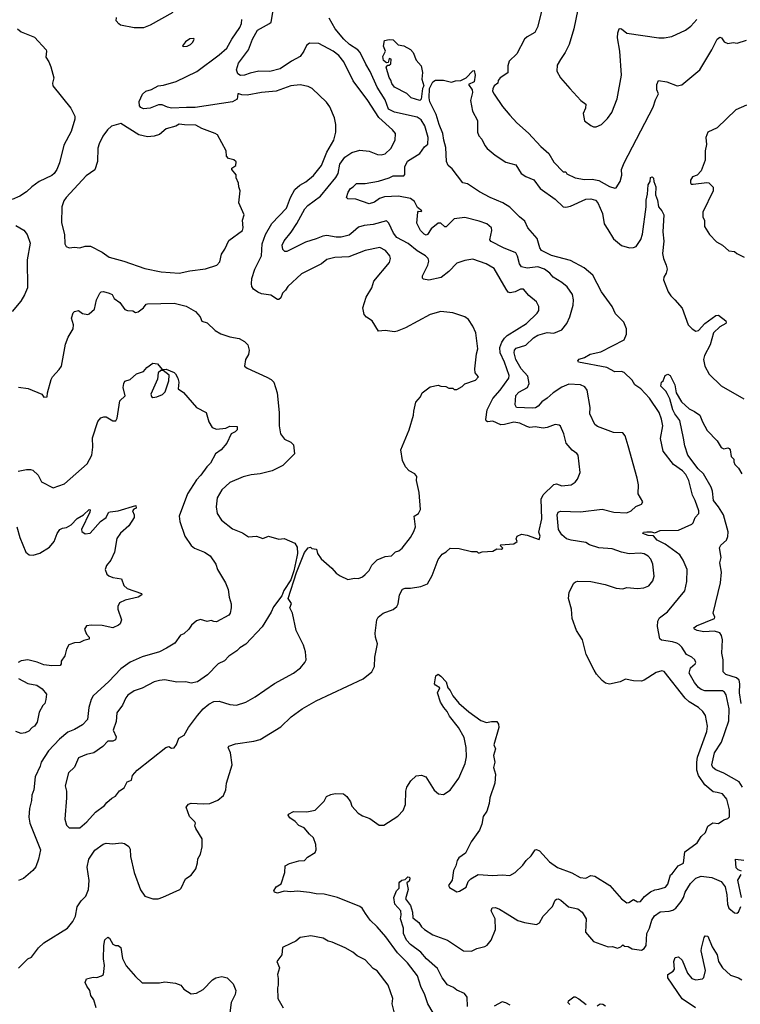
# Model space of a CAD drawing. Extents: x 1678759 to 1859541, y 384609 to 522867.
# Tile 207 of 256: x 1777303 to 1782730, y 450972 to 458383. Entities that reach past the tile are written whole.
import ezdxf

# ---------------------------------------------------------------- set-up
doc = ezdxf.new("R2010")
doc.units = 0

msp = doc.modelspace()

# ---------------------------------------------------------------- linework, layer by layer
at = {"layer": '0CON20XD'}
for points in [[(1781520.6, 458535), (1781477.1, 458315), (1781440, 458195), (1781411.4, 458135), (1781375, 458083.8)], [(1780966.9, 456355), (1780875, 456509.2), (1780814.5, 456544.5), (1780715, 456579.4), (1780655, 456570), (1780595, 456549.2), (1780535, 456488), (1780477.6, 456442.4), (1780385, 456422.5), (1780345, 456428.8), (1780336.1, 456436.1), (1780336.7, 456455), (1780376.8, 456535), (1780382.7, 456565), (1780378.9, 456585), (1780359.4, 456605), (1780295, 456644), (1780228.2, 456698.2), (1780142.5, 456742.5), (1780118.4, 456775), (1780082.4, 456852.4), (1780065, 456868.9), (1779965, 456841.3), (1779897.4, 456832.6), (1779855, 456820.4), (1779813.5, 456785), (1779785, 456761.8), (1779725, 456746.1), (1779685, 456745.3), (1779615, 456757.7), (1779585, 456754.5), (1779535, 456732.5), (1779455, 456708.5), (1779315, 456637.1), (1779298.3, 456638.3), (1779285, 456652), (1779280.4, 456685), (1779295, 456719.4), (1779347.7, 456782.3), (1779391.1, 456848.9), (1779449.7, 456960.2), (1779472.5, 456985), (1779567.5, 457055), (1779684.8, 457195.2), (1779700.3, 457225), (1779714.4, 457295.6), (1779752.1, 457347.9), (1779805, 457382.9), (1779865, 457400), (1779935, 457392.2), (1779997.8, 457367.8), (1780025, 457365.7), (1780055, 457372.9), (1780097.7, 457412.3), (1780131.4, 457475), (1780132.5, 457525), (1780110.8, 457555), (1780006.8, 457646.8), (1779924.3, 457774.3), (1779813.4, 457923.4), (1779743.3, 458065), (1779705, 458112.9), (1779664, 458145), (1779554.4, 458204.4), (1779485, 458205.8), (1779462, 458188), (1779443.1, 458145), (1779415, 458105.6), (1779349.4, 458070.6), (1779265, 458013.9), (1779187.7, 457992.3), (1779105, 457994.6), (1779039.7, 457980.3), (1778995, 457965.4), (1778965, 457963.9), (1778945, 457974.6), (1778935.4, 458005), (1778949.6, 458055), (1779025.4, 458155), (1779056.2, 458235), (1779094.5, 458305), (1779185, 458352.9), (1779195.6, 458365), (1779211.2, 458451.2)], [(1778455, 458437.9), (1778285, 458341.9), (1778235, 458320.6), (1778165, 458320.8), (1778062.5, 458342.5), (1778050.5, 458350.5), (1778028.8, 458375), (1778031.2, 458398.8)], [(1778133, 452653), (1778145, 452660), (1778153.3, 452695), (1778186.7, 452735), (1778402.5, 452905), (1778425, 452912.5), (1778445, 452900), (1778465, 452902.5), (1778483.6, 452926.4), (1778502.5, 452975), (1778541.7, 452998.3), (1778574, 453055), (1778642.9, 453145), (1778685, 453195.7), (1778728.3, 453231.7), (1778765, 453250.8), (1778805, 453254.2), (1778885, 453228), (1778935, 453222.5), (1779005, 453246), (1779075, 453285.8), (1779222.4, 453387.6), (1779365.5, 453464.5), (1779416.7, 453503.3), (1779451.2, 453545), (1779460, 453565), (1779456.2, 453623.8), (1779440.8, 453675), (1779386, 453785), (1779356.7, 453915), (1779336.7, 453955), (1779349.3, 453989.3), (1779324, 454025), (1779388.6, 454221.4), (1779447.9, 454372.1), (1779475, 454407.5), (1779491.7, 454411.7), (1779503, 454403), (1779537, 454397), (1779546.7, 454365), (1779573.3, 454325), (1779652.5, 454255), (1779686.1, 454216.1), (1779715, 454196.2), (1779775, 454170), (1779825, 454178.8), (1779855, 454176.7), (1779885, 454190), (1779903.9, 454206.1), (1779935, 454237.5), (1779955, 454277.5), (1779995, 454317.5), (1780055, 454342.5), (1780101.7, 454348.3), (1780132.7, 454377.3), (1780157.5, 454385), (1780183.3, 454405), (1780246.2, 454485), (1780270.7, 454530.7), (1780284.2, 454565), (1780274, 454645), (1780306.7, 454665), (1780321.2, 454695), (1780311.2, 454825), (1780290, 454915), (1780293.3, 454945), (1780277.5, 454965), (1780235, 454987.5), (1780207.7, 455017.7), (1780185.9, 455065.9), (1780173.8, 455145), (1780236, 455295), (1780268.8, 455405), (1780270, 455435), (1780286.4, 455503.6), (1780320, 455545), (1780333.3, 455575), (1780395, 455620), (1780455, 455632.5), (1780473.6, 455623.6), (1780511.7, 455621.7), (1780535, 455610), (1780565, 455610), (1780575, 455600), (1780595, 455600), (1780635, 455622.5), (1780655, 455642.5), (1780735, 455670), (1780757.5, 455695), (1780732.5, 455725), (1780730, 455755), (1780742.3, 455867.7), (1780752.9, 455905), (1780738.8, 456025), (1780716.1, 456076.1), (1780683.3, 456125), (1780655.9, 456145.9), (1780618, 456158), (1780565, 456176.2), (1780475, 456186), (1780395, 456164), (1780207.2, 456062.8), (1780145, 456037.1), (1780125, 456034.4), (1780055, 456043.1), (1780005, 456038.8), (1779956.2, 456115), (1779914.4, 456144.4), (1779896, 456165), (1779885.8, 456215), (1779912.9, 456295), (1779955.7, 456365), (1779970, 456415), (1780087.5, 456555), (1780095.7, 456585), (1780090.8, 456605), (1780058.8, 456645), (1780015, 456667.1), (1779903.3, 456645), (1779782.4, 456597.6), (1779677.1, 456592.9), (1779615, 456576.7), (1779575, 456545.6), (1779425, 456470), (1779322.5, 456375), (1779304.3, 456345.7), (1779282, 456325), (1779269.7, 456290.3), (1779255, 456276.2), (1779245, 456276.2), (1779195, 456308.6), (1779125, 456318.9), (1779095, 456332.5), (1779064.7, 456354.7), (1779052.2, 456375), (1779047.5, 456395), (1779050.9, 456435), (1779073.8, 456505), (1779123.5, 456605), (1779129.1, 456695), (1779155, 456767.1), (1779202.2, 456847.8), (1779313.1, 456965), (1779342.9, 457045), (1779375.5, 457105), (1779413.2, 457136.8), (1779458.6, 457161.4), (1779515, 457210.6), (1779576.7, 457285), (1779616.2, 457385), (1779668.8, 457475), (1779683.3, 457535), (1779683.3, 457595), (1779673.3, 457645), (1779637.7, 457727.7), (1779612.7, 457762.7), (1779505.8, 457865.8), (1779475, 457880.8), (1779415, 457893.1), (1779345, 457884.4), (1779235, 457844.5), (1779125, 457834.5), (1779015, 457813.5), (1778975, 457816.9), (1778954.1, 457825.9), (1778946.4, 457823.6), (1778939.6, 457785), (1778905.5, 457764.5), (1778625, 457722.7), (1778558.4, 457721.6), (1778445, 457717.4), (1778415, 457723.5), (1778375, 457742.7), (1778347.4, 457742.6), (1778285, 457715.6), (1778235, 457712.1), (1778215, 457721.5), (1778204.6, 457735), (1778202.7, 457767.3), (1778227.2, 457822.8), (1778254, 457845), (1778295, 457858.2), (1778345, 457885.5), (1778385, 457890.9), (1778481.4, 457918.6), (1778637, 457993), (1778805, 458118.5), (1778861.8, 458168.2), (1778899.6, 458235), (1778961.8, 458325), (1778973.5, 458355), (1778974.5, 458384.5)], [(1779906.1, 451656.1), (1779880.8, 451695), (1779865, 451706.9), (1779695, 451776.5), (1779595, 451801.8), (1779535, 451802.9), (1779485, 451814.4), (1779395, 451823.3), (1779345, 451817.5), (1779295, 451823.3), (1779245, 451809.4), (1779222.5, 451815), (1779216.2, 451825), (1779235, 451856), (1779271.7, 451878.3), (1779298.8, 451965), (1779303.3, 452015), (1779335, 452032), (1779405, 452050.8), (1779447.5, 452055), (1779471.2, 452078.8), (1779527.5, 452115), (1779536.4, 452133.6), (1779533.3, 452175), (1779516, 452225), (1779485, 452251.2), (1779445, 452300), (1779405, 452318), (1779378.5, 452348.5), (1779338, 452375), (1779323.8, 452395), (1779326, 452404), (1779365, 452422), (1779465, 452420), (1779527, 452433), (1779595, 452500), (1779614.4, 452535), (1779645, 452552), (1779678.1, 452558.1), (1779741.2, 452555), (1779766, 452535), (1779793.3, 452495), (1779805, 452463.3), (1779851.2, 452411.2), (1779885, 452390), (1779939.7, 452369.7), (1780009.3, 452319.3), (1780045, 452320), (1780151.7, 452388.3), (1780190, 452430), (1780208.6, 452475), (1780211.1, 452575), (1780217.1, 452605), (1780247.4, 452652.6), (1780287.9, 452692.1), (1780327.5, 452697.5), (1780360.8, 452685), (1780424.4, 452584.4), (1780457, 452557), (1780495, 452550), (1780545, 452583.8), (1780610.8, 452675), (1780657.1, 452785), (1780667.5, 452835), (1780665.8, 452904.2), (1780649.1, 452979.1), (1780606.3, 453056.3), (1780539.4, 453139.4), (1780522.9, 453175), (1780495.8, 453205), (1780472.5, 453245), (1780448.8, 453315), (1780466.2, 453355), (1780435, 453373.3), (1780427.5, 453385), (1780437.5, 453445), (1780453, 453457), (1780475, 453442.5), (1780515, 453398), (1780525.8, 453355), (1780545, 453334), (1780564.6, 453294.6), (1780609.5, 453239.5), (1780684.2, 453174.2), (1780775, 453106.9), (1780817, 453093), (1780855, 453100.6), (1780895, 453100), (1780909.5, 453079.5), (1780911.2, 453055), (1780874.3, 452925), (1780886.2, 452895), (1780870.8, 452845), (1780880, 452795), (1780871.2, 452755), (1780885.7, 452705), (1780880, 452635), (1780844, 452525), (1780837.9, 452482.1), (1780820.8, 452425), (1780792.5, 452385), (1780782.3, 452327.7), (1780765, 452283.3), (1780703.8, 452195), (1780660.5, 452109.5), (1780610, 452075), (1780596.7, 452055), (1780587, 452013), (1780570.7, 451979.3), (1780560, 451905), (1780532.5, 451865), (1780540.7, 451850.7), (1780595, 451817.5), (1780615, 451823.3), (1780665, 451853.8), (1780681.2, 451895), (1780700, 451915), (1780755, 451948), (1780865, 451940.8), (1780935, 451947.1), (1780995, 451941.2), (1781035, 451963.8), (1781091.2, 452018.8), (1781116.7, 452055), (1781155, 452088.8), (1781185, 452133.3), (1781195, 452138), (1781217, 452127), (1781293.3, 452045), (1781352.4, 452002.4), (1781461.5, 451961.5), (1781523.6, 451926.4), (1781565, 451920), (1781605, 451941.2), (1781635, 451936), (1781747.1, 451865), (1781835.7, 451765), (1781875, 451735.8), (1781891.2, 451738.8), (1781925, 451761.2), (1781955, 451744), (1781977.5, 451745), (1782007, 451783), (1782052.2, 451817.8), (1782085, 451834.4), (1782115, 451837.5), (1782165, 451853.8), (1782183.8, 451875), (1782203.3, 451945), (1782217.5, 451955), (1782262.5, 452015), (1782302.5, 452035), (1782311.2, 452118.8), (1782405, 452186.7), (1782435.8, 452234.2), (1782466.2, 452265), (1782485, 452313.3), (1782523, 452337), (1782565, 452333.3), (1782605, 452360), (1782635, 452370), (1782647.7, 452382.3), (1782648.1, 452435), (1782628.9, 452515), (1782595.8, 452555), (1782555.8, 452565.8), (1782525, 452570), (1782462.9, 452622.9), (1782414.1, 452694.1), (1782403.2, 452735), (1782402, 452795), (1782408.2, 452831.8), (1782477.5, 453025), (1782481.4, 453065), (1782468.6, 453145), (1782447.5, 453175), (1782415.7, 453205), (1782345, 453249.5), (1782315, 453275.5), (1782155, 453476), (1782138.3, 453481.7), (1782095, 453469.2), (1782005, 453410.8), (1781985.7, 453404.3), (1781925, 453406.7), (1781865, 453417.8), (1781825, 453398.2), (1781745, 453380.9), (1781715, 453389.6), (1781688.4, 453408.4), (1781646.4, 453456.4), (1781627.9, 453487.9), (1781569.4, 453605), (1781542.4, 453715), (1781496.3, 453785), (1781462.9, 453875), (1781459.2, 453945), (1781436.2, 454025), (1781440, 454075), (1781475, 454141.9), (1781487.3, 454152.7), (1781505, 454156.2), (1781605, 454154.1), (1781710.8, 454130.8), (1781795, 454103.1), (1781845, 454100), (1781875, 454109.4), (1781955, 454101.3), (1782003, 454107), (1782039.7, 454120.3), (1782071.2, 454158.8), (1782080.8, 454195), (1782070, 454285), (1782055, 454321.2), (1782035, 454346), (1782005, 454361.9), (1781975, 454366.9), (1781892.4, 454362.4), (1781835, 454374.2), (1781765, 454401.2), (1781665, 454407.8), (1781595, 454431.1), (1781565, 454448.9), (1781455, 454464.1), (1781420.6, 454475), (1781385, 454506.2), (1781361.4, 454545), (1781350.8, 454655), (1781357.1, 454675), (1781375, 454683.5), (1781525, 454677.8), (1781688.3, 454698.3), (1781776.4, 454676.4), (1781875, 454672.2), (1781907.5, 454685), (1781942.3, 454717.7), (1781986.7, 454735), (1781996.2, 454755), (1781961.2, 454815), (1781961.7, 454881.7), (1781952.7, 454932.7), (1781885.6, 455175.6), (1781861.7, 455251.7), (1781845, 455272.5), (1781773.6, 455276.4), (1781655, 455320), (1781635, 455336), (1781596.4, 455415), (1781598.5, 455465), (1781575.6, 455595), (1781558.3, 455618.3), (1781525.4, 455635.4), (1781438.3, 455638.3), (1781385, 455616.3), (1781320.5, 455575), (1781275, 455533.1), (1781235, 455506.2), (1781207.1, 455472.9), (1781187.5, 455462.5), (1781165, 455458.8), (1781044.2, 455465), (1781034.4, 455485), (1781040, 455555), (1781061.1, 455578.9), (1781126.8, 455613.2), (1781139.6, 455645), (1781130, 455700), (1781080, 455755), (1781037.9, 455825), (1781025.9, 455875), (1781029.7, 455895), (1781040.4, 455909.6), (1781115, 455933.1), (1781172, 455988), (1781205, 456008.2), (1781275, 456029.2), (1781325, 456024.4), (1781385, 456049.2), (1781423.7, 456096.3), (1781445.6, 456145), (1781470, 456235), (1781473.1, 456275), (1781465.6, 456315), (1781425, 456372.9), (1781385.4, 456405.4), (1781320.8, 456445), (1781294.4, 456475), (1781255, 456504.5), (1781205, 456522.3), (1781125, 456511.4), (1781082.1, 456522.1), (1781066.2, 456546.2), (1781052.5, 456602.5), (1781038.9, 456628.9), (1780945, 456665.5), (1780852.1, 456712.1), (1780844.3, 456725), (1780858.9, 456795), (1780855.4, 456815.4), (1780820, 456845), (1780764, 456866), (1780655.8, 456894.2), (1780575, 456883.8), (1780515, 456822.5), (1780505, 456824.2), (1780475, 456850), (1780455, 456850), (1780400.4, 456809.6), (1780375, 456766.2), (1780365, 456761.2), (1780347.7, 456767.7), (1780321.2, 456795), (1780292.4, 456852.4), (1780300, 456935), (1780305, 456942.5), (1780325, 456940), (1780330, 456945), (1780298.3, 456968.3), (1780275, 457013.3), (1780245, 457038), (1780155, 457054.5), (1780049.6, 457050.4), (1780012.6, 457037.4), (1779975, 457010), (1779935, 456996.7), (1779835, 457030.8), (1779774.1, 457034.1), (1779763.8, 457045), (1779776.2, 457085), (1779795, 457113.3), (1779815, 457124), (1779840, 457150), (1779905, 457150), (1780005, 457168.4), (1780085, 457191.5), (1780115, 457207.3), (1780145, 457207.5), (1780195, 457206.7), (1780202, 457218), (1780203.6, 457275), (1780223.3, 457316.7), (1780315, 457374.5), (1780350.6, 457425), (1780376.9, 457445), (1780379.7, 457495), (1780353.6, 457585), (1780325, 457630), (1780295, 457649.6), (1780125, 457686.7), (1780079, 457709), (1780055, 457780), (1779995.3, 457875), (1779943.2, 457993.2), (1779909, 458049), (1779867.8, 458135), (1779848.8, 458155), (1779786.3, 458196.3), (1779745, 458236), (1779679.6, 458315), (1779633.2, 458393.2)], [(1781232, 458445), (1781202.9, 458327.1), (1781183.2, 458286.8), (1781123.3, 458255), (1781104.4, 458235.6), (1781045.7, 458125), (1780990.1, 458069.9), (1780979.4, 458035), (1780977.9, 457982.1), (1780921.4, 457945), (1780906, 457925), (1780902.5, 457905), (1780876.2, 457885), (1780865, 457862.5), (1780863.3, 457845), (1780875, 457822), (1780939.7, 457729.7), (1780993.8, 457665), (1781045.6, 457605.6), (1781135, 457528.5), (1781227.8, 457427.8), (1781288, 457375), (1781325, 457311.2), (1781395, 457237.5), (1781415, 457237.5), (1781423.8, 457223.8), (1781485, 457193.5), (1781555, 457179.2), (1781615, 457181.8), (1781665, 457173.6), (1781745, 457127.5), (1781785, 457113.8), (1781795, 457117.5), (1781825.7, 457164.3), (1781836.8, 457213.2), (1781835.8, 457255), (1781854.3, 457305), (1782074.5, 457725.5), (1782089.7, 457780.3), (1782112.5, 457825), (1782101.4, 457855), (1782100, 457895), (1782113.3, 457925), (1782175, 457915.7), (1782255, 457884), (1782288.7, 457891.3), (1782425.6, 458004.4), (1782514.4, 458155), (1782554.2, 458235), (1782575, 458250), (1782586.7, 458245), (1782607.5, 458215), (1782635, 458203.3), (1782675, 458210), (1782705, 458206.7), (1782775, 458228.8)], [(1781375, 458083.8), (1781350, 458040), (1781347.5, 457995), (1781376.7, 457945), (1781446.1, 457865), (1781527.5, 457775), (1781566, 457746), (1781563.8, 457716.2), (1781545.9, 457675.9), (1781555, 457622.5), (1781605, 457586.7), (1781625, 457577.5), (1781645, 457577.5), (1781685, 457593.3), (1781730.5, 457639.5), (1781762, 457685), (1781802.7, 457787.3), (1781834.3, 457965), (1781822.2, 458145), (1781804.1, 458245.9), (1781806, 458285), (1781817, 458313), (1781825, 458317.5), (1781835, 458313.3), (1781875, 458282), (1782115, 458246.9), (1782155, 458246.9), (1782215, 458256.9), (1782316.2, 458305), (1782356.3, 458333.7), (1782402.9, 458385)], [(1777286.2, 458315), (1777315, 458291.2), (1777415, 458250), (1777501.2, 458155), (1777505.8, 458145), (1777500, 458100), (1777523.3, 458065), (1777537.7, 458027.7), (1777559.2, 457945), (1777550, 457905), (1777552.9, 457885), (1777687.6, 457717.6), (1777717.7, 457657.7), (1777719.1, 457635), (1777689.4, 457540.6), (1777635, 457437.5), (1777603.8, 457305), (1777583.8, 457255), (1777562, 457225), (1777545, 457210.8), (1777449.2, 457165), (1777394.4, 457125), (1777355, 457087.3), (1777305, 457055.5), (1777245, 457030)], [(1778535, 458180), (1778565, 458183.3), (1778590, 458195), (1778605, 458210), (1778617, 458233), (1778615, 458240), (1778585, 458237.5), (1778552.5, 458215), (1778530, 458185), (1778535, 458180)], [(1780315, 457773.6), (1780252, 457795), (1780217.1, 457827.1), (1780126.2, 457875), (1780105, 457903.3), (1780098.6, 457928.6), (1780085, 457947.5), (1780062.5, 458025), (1780075, 458040), (1780085, 458040), (1780098.3, 458051.7), (1780100, 458085), (1780085, 458090), (1780078.3, 458061.7), (1780065, 458057.5), (1780043.3, 458075), (1780037.5, 458105), (1780057.5, 458145), (1780043.3, 458183.3), (1780050, 458225), (1780085, 458232.5), (1780115, 458230), (1780153.9, 458193.9), (1780195, 458186), (1780245, 458159.2), (1780266.5, 458135), (1780289.1, 458079.1), (1780326.9, 458035), (1780335.6, 457985), (1780331.1, 457935), (1780347.5, 457885), (1780335.6, 457865), (1780327.3, 457785), (1780315, 457773.6)], [(1782389.6, 454765), (1782369.2, 454805), (1782341.8, 454915), (1782319.3, 454959.3), (1782295, 454986.9), (1782225.7, 455035.7), (1782148, 455135), (1782129.7, 455229.7), (1782146, 455325), (1782135, 455376.2), (1782117.3, 455425), (1782044.5, 455535), (1781980, 455605), (1781935, 455634.2), (1781915, 455670), (1781855, 455728), (1781834.1, 455734.1), (1781785, 455732.5), (1781725.4, 455765.4), (1781511.4, 455805), (1781506.9, 455815), (1781515, 455826.7), (1781555, 455839.6), (1781600, 455865), (1781678.1, 455881.9), (1781855, 455972), (1781872.9, 456015), (1781872.5, 456055), (1781851.4, 456105), (1781788.5, 456168.5), (1781763.8, 456225), (1781684.8, 456334.8), (1781619.7, 456459.7), (1781553.9, 456513.9), (1781450.5, 456570.5), (1781306.9, 456606.9), (1781232.2, 456645), (1781218.7, 456665), (1781198.7, 456735), (1781130, 456815), (1781106.7, 456866.7), (1781067.8, 456897.8), (1780995, 456971.5), (1780940, 457005), (1780845, 457043.5), (1780765, 457087.5), (1780675, 457147.5), (1780641.2, 457155), (1780560.2, 457260.2), (1780528.9, 457285), (1780517.3, 457315), (1780511.3, 457421.3), (1780495.8, 457475), (1780490.3, 457525), (1780461.2, 457595), (1780439.7, 457669.7), (1780390.8, 457765), (1780386.4, 457793.6), (1780390, 457865), (1780415, 457916), (1780435, 457928.1), (1780495, 457928.6), (1780555, 457912), (1780585, 457923.8), (1780625, 457925.6), (1780665.7, 457944.3), (1780715, 457996.7), (1780725, 458000), (1780733.3, 457965), (1780726.2, 457915), (1780683.3, 457895), (1780710.6, 457855), (1780712.2, 457835), (1780697.8, 457775), (1780713.8, 457695), (1780750, 457625), (1780750, 457535), (1780759.8, 457509.8), (1780783.6, 457483.6), (1780805.3, 457435.3), (1780823.1, 457413.1), (1780883.3, 457363.3), (1780965, 457311.2), (1781039.1, 457289.1), (1781078.9, 457225), (1781113.3, 457203.3), (1781175, 457177.7), (1781222.5, 457112.5), (1781335, 457033.1), (1781395, 456974.4), (1781415, 456970.6), (1781451.3, 456978.7), (1781565, 457032.9), (1781605, 457035.6), (1781638.8, 457025), (1781655.6, 457005), (1781691.2, 456925), (1781704.1, 456845), (1781732.8, 456802.8), (1781775, 456732.5), (1781835, 456683.3), (1781894.3, 456665.7), (1781925, 456666.9), (1781945, 456676), (1781980.6, 456729.4), (1781992.6, 456767.4), (1782020.6, 456975), (1782020.6, 457025), (1782030.8, 457069.2), (1782035, 457140), (1782050, 457165), (1782052.5, 457195), (1782065, 457200), (1782075, 457190), (1782077.5, 457165), (1782093.6, 457123.6), (1782090, 457065), (1782106.5, 457025), (1782114.2, 456975), (1782138.8, 456945), (1782152.5, 456915), (1782145.4, 456785.4), (1782154.7, 456715), (1782144.1, 456624.1), (1782150, 456585), (1782171.5, 456535), (1782177.5, 456505), (1782170.5, 456475), (1782152.7, 456445), (1782150.4, 456425), (1782186.2, 456335), (1782206.4, 456305), (1782237.5, 456275), (1782292.4, 456212.4), (1782337.1, 456085), (1782366.1, 456056.1), (1782395, 456037.8), (1782415, 456044.4), (1782462.5, 456095), (1782545, 456157.5), (1782565, 456159.2), (1782620, 456115), (1782624, 456105), (1782620, 456095), (1782575, 456071.9), (1782527.5, 456025), (1782502.6, 455935), (1782460.9, 455855), (1782451.9, 455825), (1782462.9, 455775), (1782494.5, 455714.5), (1782586.6, 455626.6), (1782755, 455528.1)], [(1782775, 457740), (1782695.6, 457704.4), (1782555, 457570), (1782483.8, 457535), (1782470, 457495), (1782475.7, 457444.3), (1782466, 457395), (1782465.5, 457324.5), (1782434.3, 457245.7), (1782405, 457212.5), (1782370, 457200), (1782353.8, 457175), (1782353.3, 457155), (1782360, 457145), (1782375, 457143.8), (1782477.7, 457157.7), (1782493.6, 457153.6), (1782525, 457122.5), (1782525.8, 457095), (1782448, 456935), (1782447, 456897), (1782460, 456875), (1782458.8, 456825), (1782497.5, 456765), (1782550.7, 456710.7), (1782595.8, 456685.8), (1782644.1, 456644.1), (1782685, 456638.8), (1782703, 456623), (1782758, 456595)], [(1778505, 456474.2), (1778585, 456493), (1778702.8, 456507.2), (1778786.7, 456535), (1778810.7, 456559.3), (1778822.7, 456617.3), (1778847.5, 456655), (1778878.1, 456721.9), (1778980, 456795), (1778986, 456815), (1778980, 456875), (1778993.3, 456915), (1778953.3, 457005), (1778962.5, 457095), (1778952.5, 457125), (1778951.7, 457151.7), (1778933, 457193), (1778932.5, 457215), (1778900, 457255), (1778900, 457265), (1778930, 457285), (1778933, 457313), (1778915, 457326.7), (1778875, 457337.5), (1778860, 457355), (1778857.5, 457395), (1778792.5, 457515), (1778775, 457526.7), (1778675, 457563.3), (1778628.8, 457588.8), (1778545, 457590.6), (1778505, 457597.5), (1778478.2, 457581.8), (1778405, 457561.9), (1778355, 457518.6), (1778314.5, 457505.5), (1778265, 457501.9), (1778200, 457515), (1778065, 457602.5), (1777995, 457581.2), (1777965, 457553.8), (1777928, 457505), (1777901.7, 457448.3), (1777892.2, 457415), (1777889.2, 457315), (1777867.8, 457252.2), (1777803.7, 457206.3), (1777652.9, 457045), (1777635, 457020), (1777619.4, 456975), (1777617.5, 456855), (1777640, 456765), (1777642.5, 456695), (1777653.3, 456675), (1777675, 456666.2), (1777715, 456670.8), (1777755, 456664.4), (1777795, 456678), (1777835, 456676.9), (1777925, 456634.2), (1777975.5, 456595.5), (1778086.2, 456566.2), (1778245, 456510), (1778367.5, 456485), (1778505, 456474.2)], [(1777275, 456834.2), (1777335, 456798.1), (1777360, 456765), (1777381.3, 456701.3), (1777359.5, 456575), (1777360.5, 456365), (1777338.9, 456311.1), (1777311.4, 456265), (1777245, 456186.7)], [(1777295, 451242.5), (1777365, 451313.3), (1777393, 451327), (1777444.4, 451395.6), (1777484, 451435), (1777664, 451545), (1777702.5, 451595), (1777723.1, 451635), (1777736.5, 451705), (1777765, 451750.8), (1777800, 451785), (1777820, 451835), (1777825.5, 451904.5), (1777811.3, 452005), (1777824.5, 452065), (1777868.6, 452131.4), (1777932.4, 452177.6), (1777955, 452185.5), (1778005, 452180.8), (1778066.8, 452186.8), (1778091.7, 452181.7), (1778125, 452160), (1778135, 452140), (1778137.1, 452085), (1778165.6, 451965), (1778213.2, 451833.2), (1778245, 451786.7), (1778305, 451766.7), (1778345, 451766.7), (1778381.7, 451778.3), (1778510, 451835), (1778520, 451845), (1778552.5, 451915), (1778595, 451942.5), (1778628.3, 451991.7), (1778643, 452037), (1778643.6, 452066.4), (1778665, 452102.5), (1778677, 452157), (1778677, 452217), (1778630, 452295), (1778622.5, 452315), (1778627.5, 452335), (1778622.5, 452345), (1778582.5, 452385), (1778556.2, 452455), (1778573.1, 452476.9), (1778595, 452485.8), (1778685, 452480), (1778735, 452483.8), (1778795, 452508.8), (1778837.3, 452542.7), (1778854, 452585), (1778860.8, 452635), (1778904, 452775), (1778890.8, 452865), (1778873.8, 452905), (1778877.5, 452915), (1778927.3, 452932.7), (1779065, 452951.4), (1779115, 452966), (1779270.5, 453059.5), (1779346.7, 453135), (1779430, 453195), (1779535, 453255.6), (1779888.3, 453421.7), (1779955.6, 453474.4), (1779975.6, 453514.4), (1779976.7, 453585), (1779998.1, 453685), (1779983.1, 453735), (1779980.9, 453765), (1779992.5, 453865), (1780002, 453885), (1780038.8, 453915), (1780115.4, 453944.6), (1780142.9, 453965), (1780153.1, 453985), (1780163.3, 454055), (1780184.6, 454095.4), (1780205, 454104.4), (1780246.8, 454103.2), (1780322.7, 454117.3), (1780374.2, 454135.8), (1780409.8, 454200.2), (1780455, 454318.8), (1780485, 454358.8), (1780515, 454376.7), (1780545, 454406.2), (1780611.7, 454401.7), (1780705, 454380), (1780745, 454380), (1780755, 454370), (1780765, 454370), (1780785, 454377.5), (1780865, 454382.5), (1780895, 454400), (1780931.7, 454398.3), (1780940, 454405), (1780920, 454425), (1780925, 454430), (1781025, 454437.5), (1781050, 454455), (1781042.5, 454475), (1781050, 454495), (1781080.7, 454509.3), (1781125, 454503.3), (1781215, 454470), (1781222.5, 454495), (1781211.2, 454525), (1781235.8, 454625), (1781229.4, 454775), (1781244.5, 454805.5), (1781326.1, 454883.9), (1781345, 454888), (1781385, 454874.3), (1781455, 454882.5), (1781485, 454902), (1781503.8, 454925), (1781523.3, 454975), (1781508.8, 455105), (1781498.8, 455118.8), (1781462.3, 455142.3), (1781418.8, 455195), (1781401.2, 455265), (1781375, 455323.8), (1781365, 455331.2), (1781335, 455335.7), (1781275, 455313.1), (1781245, 455308.1), (1781185, 455317.5), (1781145, 455314.4), (1781121.3, 455321.3), (1781070, 455345), (1781025, 455354.5), (1780955, 455335.7), (1780925, 455334.3), (1780865, 455360.8), (1780825, 455356.7), (1780815, 455362.5), (1780812.7, 455372.7), (1780824, 455446), (1780865, 455531.9), (1780921.8, 455595), (1780987.3, 455685), (1780988.2, 455705), (1780953.1, 455805), (1780920.3, 455875), (1780918.4, 455915), (1780932.9, 455955), (1780953.2, 455986.8), (1780975, 456006.7), (1781119.4, 456095), (1781200, 456175), (1781212.9, 456195), (1781212.9, 456225), (1781195, 456258), (1781137.9, 456307.9), (1781095.7, 456355.7), (1781075, 456355.7), (1781035.3, 456334.7), (1780996.4, 456326.4), (1780981.9, 456331.9), (1780966.9, 456355)], [(1777295, 455616.9), (1777367.9, 455607.9), (1777470, 455565), (1777485, 455542.5), (1777510, 455545), (1777512.5, 455575), (1777539.1, 455675), (1777549.4, 455695), (1777600.9, 455749.1), (1777617.8, 455775), (1777648.8, 455941.2), (1777667.8, 455992.2), (1777705.6, 456055), (1777709.2, 456085), (1777694.2, 456135), (1777705, 456177.5), (1777715, 456187.5), (1777745, 456193.3), (1777775, 456171.2), (1777815, 456164), (1777825, 456168.8), (1777866.2, 456205), (1777882, 456275), (1777906.2, 456325), (1777915.8, 456334.2), (1777935, 456337.5), (1777976.1, 456323.9), (1777998.8, 456315), (1778014.4, 456284.4), (1778056.2, 456255), (1778095, 456201.2), (1778115, 456193.8), (1778155, 456191.2), (1778175, 456180), (1778195, 456183.3), (1778235.5, 456214.5), (1778255, 456241.2), (1778265, 456243.8), (1778465, 456248.6), (1778555.5, 456225.5), (1778625.8, 456185.8), (1778661.2, 456145), (1778674.1, 456114.1), (1778715, 456100), (1778775, 456042.5), (1778818.3, 456018.3), (1778885, 455995.8), (1778955, 455981.9), (1778995, 455960.8), (1779020.8, 455935), (1779032, 455895), (1779025, 455862.5), (1779002.5, 455825), (1778996.2, 455775), (1779015, 455759.2), (1779165, 455692.9), (1779195.4, 455675.4), (1779215.6, 455655), (1779242.9, 455575), (1779255.7, 455425), (1779258, 455325), (1779267.5, 455265), (1779297.5, 455225), (1779345, 455202.5), (1779363.6, 455183.6), (1779372.5, 455115), (1779285, 455028), (1779205, 454988), (1779115, 454963.8), (1779045, 454956), (1778985, 454941.4), (1778885, 454900), (1778825.6, 454845), (1778789.4, 454785), (1778781.4, 454715), (1778790.8, 454665), (1778822, 454615), (1778905, 454550), (1778981.2, 454521.2), (1779025, 454491.2), (1779085.8, 454495.8), (1779135, 454478.8), (1779176.1, 454496.1), (1779253.9, 454473.9), (1779295, 454477.5), (1779375, 454442.5), (1779393.6, 454413.6), (1779395.8, 454365), (1779390.8, 454339.2), (1779366.4, 454233.6), (1779343.9, 454166.1), (1779292.9, 454087.1), (1779276.2, 454045), (1779215, 453963.8), (1779197, 453923), (1779128, 453812), (1779006.8, 453683.2), (1778960, 453655), (1778938.3, 453631.7), (1778878, 453592), (1778845, 453558.1), (1778798, 453535), (1778717.9, 453452.1), (1778641.7, 453398.3), (1778595, 453390), (1778555, 453399.4), (1778485, 453395.7), (1778395.8, 453414.2), (1778355, 453409.4), (1778315, 453398.1), (1778225, 453352.2), (1778165, 453331.9), (1778118.3, 453298.3), (1778101.7, 453278.3), (1778077.9, 453222.1), (1778035.6, 453165), (1778029.1, 453100.9), (1778005.6, 453035), (1778030, 452985), (1778025, 452962.5), (1778005, 452951.1), (1777967, 452953), (1777928.5, 452911.5), (1777860, 452865), (1777805, 452852), (1777745, 452827.5), (1777715, 452757.1), (1777669.2, 452715), (1777646.2, 452615), (1777656.2, 452575), (1777656, 452525), (1777643.3, 452365), (1777655, 452320), (1777675, 452300), (1777755, 452300), (1777808, 452345), (1777875, 452416.7), (1777941.7, 452468.3), (1777958.3, 452491.7), (1777996.4, 452523.6), (1778025, 452537.5), (1778055, 452577.5), (1778089.3, 452600.7), (1778112.5, 452645), (1778133, 452653)], [(1777290.8, 454985), (1777355, 454996.8), (1777385, 454997.4), (1777401.2, 454991.2), (1777441.4, 454955), (1777466, 454905), (1777555, 454860), (1777640.3, 454889.7), (1777810.9, 455039.1), (1777846.9, 455105), (1777854.4, 455165), (1777851.4, 455235), (1777891.7, 455358.3), (1777913.9, 455386.1), (1777936.2, 455393.8), (1777955, 455393.8), (1778005, 455362.5), (1778026.4, 455363.6), (1778035.9, 455384.1), (1778057.5, 455515), (1778097.5, 455552.5), (1778083.1, 455615), (1778085.9, 455644.1), (1778095, 455662.5), (1778135, 455673.3), (1778182.4, 455717.6), (1778234.1, 455735.9), (1778260, 455765), (1778305, 455796.7), (1778341.7, 455791.7), (1778375, 455750), (1778405, 455752.5), (1778465, 455726.2), (1778475, 455716.2), (1778494, 455685), (1778502, 455655), (1778496.7, 455605), (1778537, 455577), (1778633.8, 455465), (1778706.2, 455425), (1778728, 455355), (1778752.7, 455312.7), (1778785, 455300.8), (1778855, 455308), (1778886.4, 455323.6), (1778940, 455320), (1778940, 455295), (1778925, 455280), (1778894.2, 455265.8), (1778862.5, 455195), (1778821.2, 455145), (1778776.2, 455113.8), (1778740, 455045), (1778711.7, 455018.3), (1778668.1, 454955), (1778635, 454920), (1778566.3, 454813.7), (1778504.2, 454645), (1778508.8, 454605), (1778546.4, 454496.4), (1778594.4, 454424.4), (1778620, 454405), (1778695, 454374), (1778738.1, 454348.1), (1778780, 454285), (1778792.5, 454245), (1778852, 454145), (1778873.8, 454095), (1778881.2, 454035), (1778895.8, 453985), (1778895.8, 453955.8), (1778887.1, 453915), (1778878.2, 453901.8), (1778785, 453851.4), (1778765, 453852), (1778745, 453861.2), (1778714.2, 453854.2), (1778665, 453867.5), (1778635, 453858.8), (1778597.5, 453825), (1778577.5, 453795), (1778539.2, 453760.8), (1778515, 453750), (1778470.5, 453689.5), (1778407.3, 453652.7), (1778356.7, 453625), (1778225, 453587.1), (1778133.7, 453546.3), (1778065, 453495.7), (1777975, 453401.1), (1777856.9, 453293.1), (1777840, 453265), (1777823.3, 453205), (1777814, 453115), (1777776, 453075), (1777715, 453039.2), (1777665, 453019.4), (1777601.5, 452968.5), (1777520.6, 452879.4), (1777464.5, 452795), (1777456.2, 452763.8), (1777419.5, 452685), (1777408.2, 452585), (1777393.3, 452545), (1777392.9, 452505), (1777377.8, 452445), (1777371.1, 452381.1), (1777378.9, 452335), (1777460.5, 452135), (1777445.7, 452065), (1777423.7, 452006.3), (1777402.2, 451977.8), (1777330.7, 451919.3), (1777295, 451904.3)], [(1778305, 455540), (1778335, 455544), (1778377.6, 455562.4), (1778397.3, 455582.7), (1778426.2, 455665), (1778428.3, 455708.3), (1778383, 455743), (1778365, 455743.3), (1778346, 455725), (1778341.7, 455678.3), (1778290, 455565), (1778295, 455547.5), (1778305, 455540)], [(1782735.9, 453235), (1782723.2, 453315), (1782727, 453385), (1782720.8, 453410.8), (1782700.2, 453430.2), (1782621.2, 453455), (1782601.3, 453475), (1782600.8, 453565), (1782590.7, 453615), (1782594.4, 453714.4), (1782587.5, 453747.5), (1782575, 453766.5), (1782535, 453780.9), (1782455, 453775.2), (1782405.8, 453785), (1782385.7, 453795), (1782380, 453805), (1782400.3, 453819.7), (1782535.8, 453875), (1782537.1, 453885), (1782524.2, 453915), (1782579.3, 454145), (1782588.5, 454225), (1782574.5, 454294.5), (1782584.4, 454335), (1782572.7, 454407.3), (1782582.4, 454427.6), (1782625.8, 454464.2), (1782636.1, 454493.9), (1782637.3, 454527.3), (1782603, 454655), (1782566.2, 454716.2), (1782527.9, 454765), (1782519.5, 454835), (1782508.9, 454865), (1782451.1, 454965), (1782411.3, 455001.3), (1782334.6, 455105), (1782312.1, 455175), (1782302.6, 455232.6), (1782274.6, 455365), (1782235.5, 455415), (1782221.1, 455445), (1782199.8, 455529.8), (1782178.9, 455568.9), (1782167.8, 455587.8), (1782130, 455625), (1782136.4, 455653.6), (1782147.5, 455665), (1782162.5, 455705), (1782185, 455713.8), (1782202.5, 455705), (1782237.5, 455635), (1782246.2, 455575), (1782286.9, 455506.9), (1782343.6, 455453.6), (1782385, 455434.4), (1782424, 455405), (1782444, 455355), (1782481.2, 455291.2), (1782555, 455212.9), (1782585, 455162), (1782605, 455152.5), (1782635, 455159.2), (1782646.7, 455155), (1782653.3, 455145), (1782660, 455095), (1782680, 455075), (1782680, 455055), (1782688.8, 455035), (1782715, 455006.2), (1782740, 454965)], [(1782746.5, 452606.5), (1782721.5, 452645), (1782605, 452710.7), (1782545, 452737.2), (1782523.8, 452755), (1782514.8, 452774.8), (1782535, 452864), (1782586.9, 452945), (1782644.1, 453105), (1782646.7, 453195), (1782622.1, 453302.1), (1782610.7, 453320.7), (1782595, 453330), (1782461.2, 453331.2), (1782435, 453340), (1782415.3, 453355.3), (1782385, 453392.9), (1782345.6, 453465), (1782354.2, 453505), (1782390, 453535), (1782394.2, 453545), (1782387.5, 453565), (1782365, 453584.2), (1782325, 453603.8), (1782289.5, 453659.5), (1782269.1, 453679.1), (1782250.9, 453690.9), (1782218.8, 453698.8), (1782135, 453713.8), (1782123.1, 453723.1), (1782107.1, 453815), (1782108.1, 453855), (1782120, 453880), (1782180, 453925), (1782312.5, 454085), (1782327.3, 454155), (1782328.1, 454245), (1782298.6, 454315), (1782273.8, 454355), (1782163.1, 454435), (1782104.5, 454465), (1782075, 454496.7), (1782035, 454499.3), (1781996.2, 454515), (1782000, 454525), (1782025, 454528.8), (1782058.8, 454528.8), (1782085, 454521.2), (1782125, 454537.5), (1782265, 454540.6), (1782364.2, 454585), (1782374.6, 454595.4), (1782389.2, 454635), (1782416.9, 454665), (1782416.5, 454685), (1782389.6, 454765)], [(1777281.4, 454565), (1777304.5, 454484.5), (1777350, 454375), (1777375, 454355.7), (1777405, 454353.1), (1777455, 454366.5), (1777526.8, 454413.2), (1777563.3, 454455), (1777584.7, 454515.3), (1777604.6, 454545.4), (1777625, 454556.7), (1777655, 454560), (1777689.8, 454580.2), (1777735, 454627.5), (1777784.6, 454655.4), (1777825, 454696.7), (1777832.5, 454692.5), (1777831.2, 454675), (1777767.5, 454545), (1777770.7, 454530.7), (1777795, 454512.5), (1777833, 454517), (1777910.8, 454605), (1777955, 454635.6), (1777965, 454657.5), (1777974.3, 454675), (1777985, 454679.6), (1778043.5, 454686.5), (1778177.5, 454725), (1778180, 454705), (1778161.7, 454698.3), (1778152.5, 454685), (1778165.8, 454655), (1778164.2, 454635), (1778125, 454573.8), (1778062.8, 454517.2), (1778033.3, 454476.7), (1778015.7, 454375), (1777990, 454315), (1777955.5, 454274.5), (1777945.7, 454245), (1777960, 454210), (1777975, 454196), (1778005, 454184.2), (1778070, 454175), (1778087.5, 454125), (1778111.1, 454101.1), (1778220, 454065), (1778222.5, 454055), (1778194.4, 454035.6), (1778096.4, 454013.6), (1778055.7, 453994.3), (1778043, 453967), (1778040.8, 453945), (1778070, 453865), (1778058.8, 453835), (1778046.2, 453825), (1778005, 453805.6), (1777925, 453821.9), (1777843.6, 453826.4), (1777805, 453820), (1777791.5, 453795), (1777805, 453758.8), (1777826.7, 453735), (1777825, 453720), (1777785, 453711.2), (1777755, 453693.8), (1777715, 453692), (1777672.4, 453677.6), (1777654.4, 453645), (1777644, 453595), (1777616.2, 453555), (1777616, 453534), (1777608.3, 453521.7), (1777545, 453518.6), (1777485, 453525.7), (1777435, 453547.1), (1777365, 453564.4), (1777315, 453558.1), (1777292, 453545)], [(1777292.9, 453425), (1777365, 453387.1), (1777433, 453373), (1777473.3, 453345), (1777503.8, 453305), (1777500.8, 453265), (1777493.3, 453235), (1777478, 453222), (1777449.7, 453170.3), (1777435.5, 453095), (1777415.4, 453064.6), (1777395.8, 453054.2), (1777372.3, 453027.7), (1777343.9, 453013.9), (1777315, 453010.8), (1777275, 453026)], [(1782737.5, 451975), (1782713, 451983), (1782698.3, 451998.3), (1782692.5, 452065), (1782755, 452055.8)], [(1780675.8, 450955), (1780671.4, 451025), (1780653.6, 451053.6), (1780595, 451077.1), (1780568.5, 451098.5), (1780525, 451117.5), (1780485, 451170), (1780450.1, 451240.1), (1780366.9, 451315), (1780324.6, 451365), (1780245, 451422.5), (1780215, 451454.6), (1780194.3, 451505), (1780192.1, 451545), (1780170, 451615), (1780175.6, 451645), (1780172.5, 451675), (1780128.8, 451725), (1780120, 451775), (1780140, 451825), (1780160, 451845), (1780160, 451885), (1780165, 451892.5), (1780180, 451905), (1780205, 451910), (1780225, 451930), (1780237.7, 451927.7), (1780241.2, 451915), (1780235, 451897.5), (1780217.5, 451885), (1780229.2, 451835), (1780207.1, 451765), (1780245.5, 451715), (1780260.6, 451665), (1780263.8, 451623.8), (1780308.5, 451588.5), (1780328.9, 451555), (1780351.9, 451535), (1780415, 451494.5), (1780525, 451454.4), (1780645, 451374.4), (1780705, 451371.4), (1780745, 451390.8), (1780805, 451406), (1780822.7, 451417.3), (1780854.4, 451455.6), (1780885.8, 451535), (1780883.3, 451615), (1780852.9, 451675), (1780861.2, 451698.8), (1780885, 451700), (1780915, 451687.8), (1780975, 451651.5), (1781055, 451602), (1781105, 451587.5), (1781195, 451573.3), (1781217.5, 451585), (1781244.4, 451635.6), (1781315, 451708), (1781336, 451755), (1781345, 451764), (1781357.5, 451765), (1781379.2, 451755), (1781434.5, 451704.5), (1781505, 451690), (1781539.5, 451665), (1781568.9, 451615), (1781564.2, 451514.2), (1781625, 451443.8), (1781735, 451404), (1781766.1, 451406.1), (1781805, 451393.3), (1781830, 451405), (1781845, 451420), (1781858.3, 451408.3), (1781885, 451406.7), (1781915, 451390), (1781985, 451379.2), (1782005, 451392.5), (1782019.4, 451415), (1782024.6, 451505), (1782046.9, 451545), (1782064.5, 451605), (1782082.7, 451637.3), (1782125, 451666.9), (1782195, 451672.5), (1782220.5, 451680.5), (1782245, 451695.6), (1782285.2, 451744.8), (1782302.9, 451775), (1782315.3, 451815), (1782355, 451881.8), (1782395, 451920), (1782435, 451935.5), (1782515, 451925.6), (1782586.5, 451896.5), (1782616.2, 451855), (1782628.8, 451795), (1782632, 451725), (1782643.3, 451695), (1782685, 451660), (1782703, 451657), (1782715.8, 451664.2), (1782733, 451707)], [(1782738.9, 451775), (1782712, 451905), (1782735, 451950)], [(1780417.6, 450907.6), (1780375.6, 450975), (1780353.7, 451043.7), (1780323.3, 451105), (1780298.1, 451185), (1780222.2, 451285), (1780148.2, 451358.2), (1780060.8, 451480.8), (1779995, 451555.7), (1779941.4, 451605), (1779906.1, 451656.1)], [(1780121.9, 450915), (1780108.1, 450975), (1780112.9, 451015), (1780078.6, 451115), (1779995, 451222.5), (1779965, 451240), (1779905, 451306.9), (1779845, 451335.6), (1779810.8, 451365), (1779755, 451395.6), (1779655, 451439.2), (1779625, 451446.2), (1779588.7, 451468.7), (1779495, 451486.2), (1779431.7, 451478.3), (1779415, 451473.8), (1779383.6, 451446.4), (1779345, 451428.8), (1779281.7, 451398.3), (1779276.7, 451345), (1779240, 451295), (1779260, 451245), (1779243.3, 451195), (1779250, 451165), (1779250, 451115), (1779244, 451095), (1779246, 451015), (1779285.8, 450945)], [(1782392.5, 450945), (1782292.9, 451012.9), (1782185, 451170), (1782185, 451196.2), (1782225, 451220.8), (1782234.2, 451235), (1782229.6, 451295), (1782240, 451325), (1782265, 451329.2), (1782292.2, 451305), (1782331.4, 451205), (1782365, 451166), (1782395, 451155.8), (1782445, 451163.3), (1782455.8, 451174.2), (1782466.9, 451225), (1782434.4, 451375), (1782436.6, 451393.4), (1782458.6, 451475), (1782465, 451486), (1782485, 451485.8), (1782517.8, 451405), (1782554.6, 451345), (1782565.4, 451295), (1782594.5, 451245), (1782655, 451190.5), (1782715, 451170.8), (1782740, 451155)], [(1777878.8, 450945), (1777860, 451005), (1777837.7, 451037.7), (1777831.2, 451075), (1777808.8, 451108.8), (1777796.2, 451135), (1777806.4, 451163.6), (1777855, 451176.7), (1777885, 451173.3), (1777920, 451185), (1777933.6, 451196.4), (1777941.4, 451265), (1777934.3, 451315), (1777937.5, 451415), (1777945, 451457.5), (1777966.2, 451476.2), (1777978.8, 451468.8), (1778005, 451423.3), (1778025, 451413.8), (1778045, 451414), (1778065, 451400), (1778077.6, 451317.6), (1778105, 451262), (1778175, 451180), (1778225, 451133.3), (1778355, 451133.8), (1778395, 451141.2), (1778475, 451131.2), (1778517.5, 451115), (1778540, 451085), (1778595, 451050), (1778635, 451056), (1778685, 451082.2), (1778755.8, 451155), (1778779.2, 451170.8), (1778825, 451181.9), (1778865, 451170), (1778910.8, 451125), (1778929.5, 451075), (1778926.5, 451045), (1778894.4, 450985), (1778882.2, 450887.8)], [(1780997.5, 450965), (1780965, 450984), (1780935, 450991.2), (1780875, 450956.7)], [(1781445, 450970), (1781432.3, 450982.3), (1781435, 450998.8), (1781475, 451027.5), (1781485, 451027.5), (1781513.6, 451013.6), (1781569.3, 450969.3)], [(1781650.7, 450959.3), (1781675, 450976.2), (1781695, 450973.8), (1781715, 450960)]]:
    msp.add_lwpolyline(points, dxfattribs=at)

doc.saveas('drawing.dxf')
